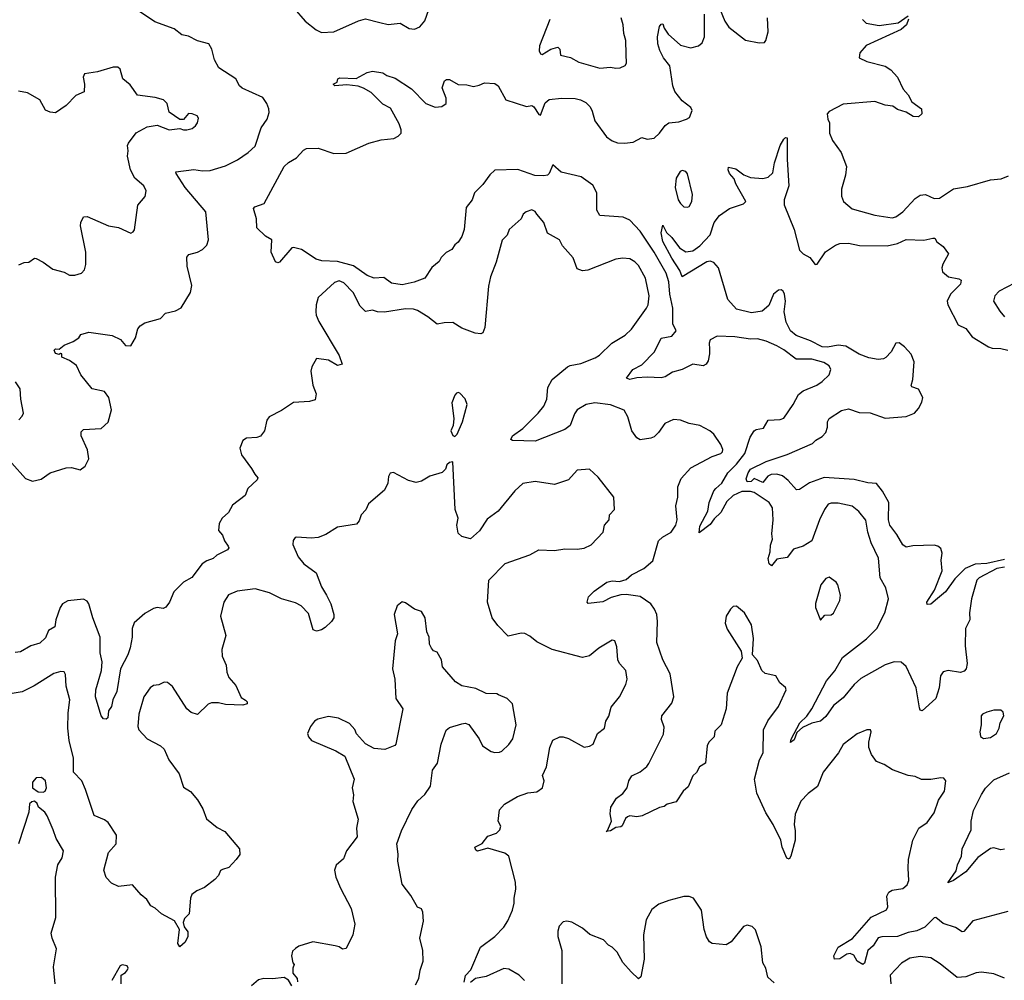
# Model space of a CAD drawing. Extents: x 2293878 to 2522763, y 823964 to 1006972.
# Tile 205 of 256: x 2328440 to 2334065, y 978785 to 984273. Entities that reach past the tile are written whole.
import ezdxf

# ---------------------------------------------------------------- set-up
doc = ezdxf.new("R2010")
doc.units = 0

msp = doc.modelspace()

# ---------------------------------------------------------------- linework, layer by layer
at = {"layer": '0CON20XD'}
for points in [[(2328395, 981739.1), (2328472.8, 981652.8), (2328512.6, 981637.4), (2328562, 981648), (2328615, 981684.5), (2328705, 981713.3), (2328735.5, 981715.5), (2328785, 981701.2), (2328815, 981723.3), (2328836, 981765), (2328828.1, 981815), (2328791.9, 981895), (2328791.2, 981918.8), (2328805, 981931.2), (2328905, 981938), (2328945, 981973.3), (2328964.3, 982045), (2328950, 982115), (2328925, 982150), (2328853.8, 982165), (2328790, 982245), (2328765, 982298), (2328725, 982326.2), (2328680, 982345), (2328680, 982365), (2328673, 982367), (2328665, 982360), (2328645, 982366.7), (2328636.7, 982385), (2328645, 982393.3), (2328665, 982390), (2328695, 982414), (2328746.1, 982433.9), (2328777.5, 982455), (2328790, 982475), (2328835, 982487.5), (2328968.9, 982468.9), (2329015.6, 982445.6), (2329045, 982411.4), (2329075, 982410), (2329100.8, 982455), (2329115, 982506.7), (2329128.8, 982525), (2329155, 982542), (2329244.2, 982565.8), (2329273, 982597), (2329330.5, 982609.5), (2329362.3, 982627.7), (2329415.7, 982714.3), (2329423.3, 982755), (2329396.7, 982865), (2329395, 982917.5), (2329407.3, 982932.7), (2329455, 982944.3), (2329485, 982960.8), (2329508.6, 982985), (2329518.6, 983015), (2329504.2, 983175), (2329385.4, 983315), (2329333.3, 983395), (2329332.5, 983405), (2329435, 983417.5), (2329485, 983409.5), (2329527.4, 983412.6), (2329615, 983438.6), (2329685, 983472), (2329745, 983514.2), (2329785, 983551.2), (2329819.4, 983655), (2329853.8, 983705), (2329865.9, 983744.1), (2329862.9, 983765), (2329852.9, 983795), (2329828.6, 983828.6), (2329711.6, 983881.6), (2329696.3, 983896.3), (2329674.4, 983935), (2329577.9, 983997.9), (2329553.1, 984045), (2329538.6, 984105), (2329520, 984135), (2329455, 984152.9), (2329405, 984179.2), (2329367, 984187), (2329321.7, 984221.7), (2329211.7, 984261.7), (2329045, 984374)], [(2330496.7, 984256.7), (2330545, 984245.8), (2330613, 984253), (2330665, 984224), (2330695, 984220), (2330726.8, 984233.2), (2330755, 984266.2), (2330802.5, 984405)], [(2330007.3, 984337.3), (2330071.2, 984265), (2330133.3, 984215), (2330165, 984200.8), (2330235, 984203.8), (2330375, 984266), (2330415, 984278), (2330496.7, 984256.7)], [(2332438.6, 984338.6), (2332468.2, 984265), (2332491.4, 984231.4), (2332587.3, 984157.3), (2332665, 984141.2), (2332695, 984143.3), (2332703.3, 984155), (2332715.6, 984204.4), (2332712, 984285)], [(2332380.5, 982390.5), (2332381.4, 982365), (2332372.5, 982325), (2332361.2, 982305), (2332345, 982296), (2332285, 982305.7), (2332224.4, 982275.6), (2332169.7, 982260.3), (2332127.9, 982232.1), (2332105, 982227.5), (2332025, 982230.8), (2331965, 982227.3), (2331925, 982218.1), (2331906.7, 982225), (2331943.6, 982275), (2331995, 982301.5), (2332065.6, 982375), (2332105, 982454), (2332165, 982465.5), (2332190.9, 982495), (2332170.3, 982535), (2332171.1, 982625), (2332154.8, 982705), (2332148.1, 982775), (2332132.6, 982825), (2332065.2, 982945), (2331984.7, 983064.7), (2331925, 983128.6), (2331887.5, 983145), (2331753.3, 983155), (2331737.5, 983185), (2331737.5, 983285), (2331715, 983328), (2331646.7, 983375), (2331533.1, 983403.1), (2331485, 983443.8), (2331464.5, 983395), (2331454.7, 983385.3), (2331435, 983380.9), (2331383.5, 983383.5), (2331285, 983416.7), (2331155, 983414.3), (2331125, 983387.8), (2331085, 983331.5), (2331038.6, 983285), (2331025.8, 983245), (2330990.5, 983199.5), (2330979.4, 983075), (2330965.8, 983035), (2330945, 983002.5), (2330925, 982987.5), (2330909.5, 982960.5), (2330876.4, 982943.6), (2330847.5, 982915), (2330837.3, 982892.7), (2330795, 982856.7), (2330755, 982797.5), (2330692.9, 982772.9), (2330625, 982758.9), (2330565, 982767.1), (2330520.3, 982800.3), (2330465, 982797.5), (2330425, 982812.3), (2330347.6, 982867.6), (2330255, 982892.6), (2330166.2, 982895), (2330134.3, 982905), (2330049.8, 982959.8), (2330005, 982972.5), (2329995, 982970), (2329925, 982887.5), (2329915, 982883.3), (2329900.7, 982890.7), (2329876, 982945), (2329880, 983015), (2329845, 983036.2), (2329794, 983085), (2329793.8, 983135), (2329776.7, 983195), (2329782.5, 983205), (2329837, 983223), (2329950.8, 983435), (2329975, 983458), (2330021.2, 983485), (2330061.3, 983528.7), (2330077.7, 983537.7), (2330145, 983539.5), (2330235, 983509.4), (2330305, 983511.1), (2330435, 983567.1), (2330505, 983586.9), (2330576.7, 983595), (2330602.9, 983607.1), (2330619.4, 983625), (2330619.6, 983645), (2330608.4, 983678.4), (2330557.6, 983767.6), (2330515, 983791.2), (2330447.9, 983857.9), (2330405, 983882.3), (2330372.8, 983892.8), (2330308.8, 983901.2), (2330240, 983895), (2330230, 983905), (2330253, 983917), (2330256.7, 983935), (2330269.4, 983940.6), (2330361.7, 983938.3), (2330425, 983972), (2330455, 983980), (2330515, 983970), (2330536.7, 983955), (2330585, 983939.2), (2330677.9, 983877.9), (2330761.2, 983795), (2330814.2, 983774.2), (2330852.3, 983777.7), (2330876.2, 983795), (2330875.7, 983825), (2330854.3, 983885), (2330866.7, 983923.3), (2330878.3, 983931.7), (2330895, 983932.5), (2330945, 983903.3), (2330995, 983901.2), (2331032.1, 983892.1), (2331065, 983898.6), (2331095, 983912.9), (2331155, 983909.2), (2331174, 983895), (2331217.5, 983815), (2331335, 983777.5), (2331365, 983783.1), (2331376.4, 983776.4), (2331405, 983730.8), (2331415, 983728.8), (2331441.1, 983798.9), (2331465, 983818.4), (2331535, 983825.3), (2331613.1, 983823.1), (2331643.8, 983815), (2331675, 983799.4), (2331698.1, 983775), (2331710.9, 983750.9), (2331725.5, 983695), (2331792.9, 983605), (2331825, 983582.2), (2331855, 983570.6), (2331895, 983567.1), (2331945, 983574.2), (2331995, 983600), (2332025, 983590), (2332065, 983596.2), (2332095.7, 983624.3), (2332128.3, 983668.3), (2332147.5, 983685), (2332205, 983690), (2332250, 983705), (2332266, 983715), (2332281.4, 983755), (2332275, 983771.2), (2332225, 983810), (2332183.5, 983863.5), (2332171.8, 983895), (2332155, 984010), (2332117.1, 984055), (2332096.8, 984096.8), (2332085.7, 984135), (2332084.3, 984175), (2332094.4, 984235), (2332105, 984248.8), (2332115, 984250), (2332122, 984225), (2332145, 984191.2), (2332215, 984128.6), (2332275, 984112.9), (2332317.5, 984125), (2332337.9, 984142.1), (2332352.5, 984175), (2332352.9, 984305)], [(2331468.6, 984275), (2331409.2, 984125), (2331408, 984095), (2331415, 984077.5), (2331425, 984073.8), (2331475, 984104.2), (2331515, 984116.7), (2331525.7, 984105), (2331530, 984070), (2331586.6, 984056.6), (2331635, 984030), (2331755, 983997.1), (2331815, 984002.5), (2331845, 983995.8), (2331871.2, 983998.8), (2331898.8, 984011.2), (2331905.8, 984025), (2331904.4, 984075.6), (2331903.1, 984155), (2331890.6, 984195), (2331888.1, 984245), (2331876.7, 984285)], [(2333517.3, 984277.3), (2333505.5, 984245), (2333475, 984217.8), (2333275, 984125.5), (2333238.6, 984085), (2333235.8, 984055.8), (2333280, 984035), (2333385, 984008.5), (2333416.5, 983986.5), (2333454.3, 983945), (2333487.3, 983877.3), (2333516.2, 983845), (2333536.2, 983805), (2333592.5, 983765), (2333593.3, 983735), (2333575, 983718.8), (2333545, 983720.8), (2333505, 983744.2), (2333455, 983761.2), (2333428.8, 983778.8), (2333385, 983786), (2333325, 983805.8), (2333145, 983790), (2333065, 983748.8), (2333053.3, 983735), (2333056.2, 983705), (2333066.2, 983685), (2333066.2, 983625), (2333082.9, 983582.9), (2333133.7, 983513.7), (2333162.7, 983435), (2333157.5, 983385), (2333134.2, 983305), (2333135.7, 983265.7), (2333146, 983235), (2333195, 983193.5), (2333325, 983155.9), (2333425, 983141.1), (2333445, 983147.3), (2333484.2, 983175.8), (2333555, 983252.5), (2333585, 983270), (2333615, 983275.6), (2333665, 983252.5), (2333695, 983254.2), (2333775, 983307.8), (2333855, 983320.4), (2333985, 983358.8), (2334046, 983364), (2334089.5, 983380.5)], [(2333254.2, 984275), (2333275, 984253.1), (2333349.1, 984240.9), (2333458.8, 984255), (2333515, 984296)], [(2328435, 982872), (2328465, 982886), (2328491.7, 982888.3), (2328525, 982910), (2328535, 982908.8), (2328575, 982888.6), (2328628.7, 982848.7), (2328695, 982830.8), (2328725, 982814), (2328755, 982814), (2328793.3, 982825), (2328810, 982845), (2328818, 982875), (2328818.5, 982945), (2328788.1, 983095), (2328790, 983115), (2328805, 983147.5), (2328825, 983148.8), (2328947.5, 983095), (2329005, 983086.2), (2329075, 983053.3), (2329089.3, 983060.7), (2329096.4, 983073.6), (2329115.9, 983214.1), (2329156.1, 983263.9), (2329162.5, 983295), (2329150, 983325), (2329097.4, 983367.4), (2329073.3, 983415), (2329055.6, 983494.4), (2329060.6, 983525), (2329055.5, 983555), (2329062.6, 983567.4), (2329105, 983627.5), (2329167.9, 983662.1), (2329225, 983670), (2329295, 983644), (2329355, 983652.5), (2329375, 983643.3), (2329395, 983643.8), (2329425, 983651.2), (2329445, 983666.7), (2329456.2, 983685), (2329460.7, 983710.7), (2329453.6, 983723.6), (2329425, 983736.2), (2329405, 983736.7), (2329375, 983702.5), (2329355, 983702.5), (2329293.3, 983745), (2329283.3, 983795), (2329262.5, 983815), (2329215, 983829.2), (2329112.7, 983842.7), (2329071.4, 983901.4), (2329030, 983935), (2329015, 983990), (2329001.7, 984001.7), (2328975, 984002.5), (2328884.1, 983975.9), (2328811.2, 983965), (2328803.3, 983945), (2328810.6, 983905), (2328809.1, 983860.9), (2328760.2, 983839.8), (2328705, 983784), (2328645, 983742), (2328615, 983744.2), (2328587, 983757), (2328555, 983816.2), (2328485.7, 983855.7), (2328432.5, 983865)], [(2333549.4, 982319.4), (2333531.9, 982361.9), (2333495, 982403.8), (2333465, 982427.1), (2333445, 982424.4), (2333417.8, 982375), (2333387.4, 982342.6), (2333374.7, 982335.3), (2333345, 982332.1), (2333291.7, 982341.7), (2333235, 982361.8), (2333159, 982409), (2333115, 982412.9), (2333055, 982401.9), (2333025, 982404.1), (2332958.3, 982438.3), (2332875, 982469.8), (2332843.3, 982495), (2332819.4, 982545), (2332807.5, 982605), (2332814.3, 982664.3), (2332810, 982705), (2332801.7, 982721.7), (2332789.3, 982729.3), (2332775, 982728.8), (2332745.6, 982704.4), (2332719.5, 982640.5), (2332682.4, 982607.6), (2332621.2, 982598.8), (2332535, 982620.4), (2332484.6, 982675), (2332431.2, 982855), (2332406.2, 982886.2), (2332385, 982893.6), (2332365, 982890.7), (2332225, 982804.2), (2332211.2, 982841.2), (2332165, 982910), (2332115, 983006), (2332104.7, 983055), (2332115, 983100), (2332135, 983056.7), (2332165, 983028.8), (2332209.1, 982969.1), (2332245, 982947.8), (2332285, 982951.9), (2332325, 982980.6), (2332385, 983044.2), (2332407.8, 983115), (2332437.5, 983155), (2332495, 983194.4), (2332575, 983221.9), (2332587.5, 983235), (2332531.4, 983335), (2332522, 983365), (2332495.6, 983395), (2332487.5, 983415), (2332490, 983430), (2332531.2, 983421.2), (2332576.8, 983386.8), (2332615, 983371.9), (2332685.6, 983365.6), (2332715.4, 983374.6), (2332741.9, 983398.1), (2332752.7, 983455), (2332784.5, 983555), (2332805, 983590), (2332815, 983600), (2332825, 983597.5), (2332824.3, 983475), (2332834.2, 983325), (2332807.8, 983245), (2332807.3, 983215), (2332864.5, 983075), (2332895, 982956), (2332915, 982935.8), (2332954.3, 982914.3), (2332985, 982873.8), (2332995, 982877.5), (2333043.6, 982946.4), (2333100, 982985), (2333125, 982994.5), (2333175, 982996.9), (2333237.3, 982982.7), (2333395, 982981.9), (2333455, 982993.8), (2333505, 983018.2), (2333605, 983013.3), (2333655.9, 983025.9), (2333667.5, 983025), (2333680, 983005), (2333715, 982976.7), (2333746.2, 982935), (2333712.8, 982877.2), (2333708.1, 982855), (2333712.1, 982832.1), (2333746.2, 982805), (2333805, 982793.1), (2333817.5, 982785), (2333815, 982762.5), (2333757.8, 982705), (2333737.8, 982665), (2333741.9, 982645), (2333800.4, 982530.4), (2333845, 982508.1), (2333881.1, 982461.1), (2333974.1, 982404.1), (2333995, 982396.2), (2334045, 982394.5), (2334085, 982384.5)], [(2332255, 983202), (2332265, 983206.7), (2332280, 983235), (2332282.9, 983275), (2332255, 983392.5), (2332245, 983406.7), (2332225, 983412.5), (2332213.6, 983406.4), (2332191.1, 983368.9), (2332184.6, 983315), (2332202.5, 983245), (2332215, 983222.9), (2332235, 983204.2), (2332255, 983202)], [(2331875, 980986.9), (2331818.8, 980971.2), (2331772, 980948), (2331687.5, 980937.5), (2331681.2, 980945), (2331690, 980975), (2331721.4, 981008.6), (2331795, 981060), (2331825, 981068.1), (2331866.1, 981063.9), (2331905, 981075.8), (2331935, 981102.2), (2332005, 981136.9), (2332057.7, 981182.3), (2332090, 981295), (2332112.9, 981317.1), (2332160.8, 981345), (2332187.5, 981385), (2332195.9, 981415.9), (2332187.5, 981495), (2332200, 981545), (2332199.5, 981605), (2332218.4, 981651.6), (2332275, 981712.1), (2332395, 981777.3), (2332445, 981794.5), (2332455.5, 981805), (2332456.9, 981816.9), (2332445, 981846), (2332405, 981904.4), (2332382, 981925), (2332326, 981954), (2332265, 981967.1), (2332215.5, 981985.5), (2332175, 981988.9), (2332125, 981967.1), (2332090, 981915), (2332065, 981890.8), (2332045, 981882), (2331985, 981873.8), (2331965, 981883.8), (2331937.1, 981925), (2331914.4, 982005), (2331892.3, 982042.3), (2331815, 982073.6), (2331725, 982084.6), (2331675.3, 982074.7), (2331625.5, 982044.5), (2331609.3, 982020.7), (2331584.4, 981955.6), (2331555, 981932.5), (2331385, 981864.6), (2331255, 981868.6), (2331246, 981875), (2331255, 981896.7), (2331315, 981937.8), (2331402.9, 982025), (2331434.8, 982065.2), (2331451.6, 982105), (2331457.6, 982172.4), (2331481.5, 982218.5), (2331569.8, 982290.2), (2331585, 982298.5), (2331645, 982308.5), (2331728.2, 982341.8), (2331752.4, 982357.6), (2331822, 982425), (2331898.6, 982471.4), (2331935.5, 982505), (2332020.9, 982625), (2332030, 982645), (2332036.2, 982695), (2332015, 982795.7), (2331975, 982868.1), (2331955, 982889.4), (2331925, 982907.8), (2331885, 982911.1), (2331845, 982905.6), (2331685, 982842), (2331655, 982838.8), (2331625, 982850), (2331602.3, 982912.3), (2331541.2, 982981.2), (2331524.2, 983015), (2331455, 983054), (2331434.2, 983115), (2331395, 983162.5), (2331385, 983177.5), (2331365, 983186.7), (2331332.5, 983175), (2331317, 983163), (2331303.9, 983136.1), (2331236.7, 983075), (2331225, 983042.5), (2331196.1, 983013.9), (2331162.1, 982887.9), (2331129.1, 982805), (2331118.3, 982751.7), (2331096.9, 982515), (2331085.7, 982484.3), (2331075, 982478.8), (2331041.7, 982481.7), (2330965, 982510), (2330915, 982542.5), (2330865, 982541.4), (2330825, 982532.9), (2330771.5, 982575), (2330712.7, 982612.7), (2330690.4, 982620.4), (2330645, 982621.7), (2330525, 982601.7), (2330483.5, 982603.5), (2330455, 982613.6), (2330415, 982607.1), (2330385, 982636.7), (2330344.7, 982714.7), (2330290.9, 982770.9), (2330265, 982781.1), (2330237.9, 982772.1), (2330145, 982686.7), (2330134.2, 982645), (2330132.5, 982605), (2330134.4, 982585), (2330149.6, 982549.6), (2330265.7, 982355), (2330282.5, 982305), (2330255, 982296.7), (2330205, 982328), (2330135, 982337.5), (2330109.7, 982290.3), (2330102.9, 982265), (2330114, 982185), (2330134, 982135), (2330127.7, 982102.3), (2330095, 982092.5), (2330003.6, 982086.4), (2329935, 982040), (2329865, 982003.8), (2329852.9, 981985), (2329838.9, 981925), (2329815, 981894.3), (2329795, 981886.7), (2329735, 981882.9), (2329715, 981868.8), (2329698.6, 981825), (2329706.7, 981786.7), (2329765, 981710), (2329782.5, 981677.5), (2329800, 981655), (2329796.7, 981645), (2329743.8, 981595), (2329728.8, 981555), (2329655, 981498.8), (2329633, 981457), (2329596.2, 981425), (2329580, 981395), (2329576, 981355), (2329597.8, 981327.8), (2329610, 981295), (2329630.8, 981265), (2329634, 981255), (2329628, 981245), (2329566.8, 981213.2), (2329545, 981194.3), (2329508.3, 981181.7), (2329482, 981165), (2329424.1, 981085.9), (2329375, 981060.5), (2329321.1, 981005), (2329295.4, 980944.6), (2329275, 980916), (2329260.5, 980909.5), (2329225, 980914), (2329205, 980910), (2329155, 980880), (2329095, 980828), (2329082.5, 980795), (2329082.5, 980745), (2329071.1, 980685), (2329057.3, 980645), (2329016.4, 980565), (2328995.5, 980435), (2328972.6, 980387.4), (2328965, 980350), (2328947.5, 980325), (2328943.3, 980285), (2328935, 980276.7), (2328919.3, 980279.3), (2328906.1, 980296.1), (2328873.6, 980405), (2328875.5, 980445), (2328907.7, 980555), (2328910.4, 980605), (2328899.2, 980655), (2328899.4, 980745), (2328857.3, 980855), (2328834.7, 980935), (2328825, 980951.8), (2328805, 980962), (2328715, 980952.4), (2328685.4, 980935), (2328671.8, 980915), (2328646.9, 980845), (2328640, 980805), (2328605, 980783.3), (2328588.3, 980741.7), (2328555, 980710.8), (2328504.4, 980695.6), (2328445, 980661.9), (2328415, 980657.1)], [(2334122.1, 982767.9), (2334035, 982722.5), (2334010.8, 982695), (2334002.5, 982665), (2334038.3, 982608.3), (2334066.4, 982576.4)], [(2334065, 981146.1), (2334022.7, 981137.3), (2333920.6, 981085), (2333908.7, 981071.3), (2333877.7, 980965), (2333866.9, 980885), (2333868.1, 980845), (2333844, 980795), (2333841.4, 980695), (2333852.9, 980595), (2333847.5, 980565), (2333835, 980552), (2333815, 980544.3), (2333745, 980555.7), (2333715, 980548), (2333701.1, 980525), (2333693.6, 980455), (2333673.3, 980395), (2333595.9, 980324.1), (2333585, 980327.5), (2333580.9, 980340.9), (2333561.2, 980455), (2333505, 980577.5), (2333475, 980602.2), (2333435, 980604.5), (2333385, 980586.9), (2333245, 980508.5), (2333206.9, 980475), (2333145, 980399.2), (2333090, 980355), (2333045, 980292), (2333014.2, 980265.8), (2332965, 980254.6), (2332911.2, 980228.8), (2332879.5, 980200.5), (2332865, 980158), (2332843.9, 980143.9), (2332847.3, 980162.7), (2332897.5, 980255), (2332936.2, 980293.8), (2332964.6, 980335), (2333050, 980495), (2333096.2, 980553.8), (2333141.2, 980628.8), (2333276.7, 980735), (2333336.1, 980795), (2333382.1, 980885), (2333402.5, 980965), (2333387.6, 981027.6), (2333356.4, 981085), (2333346, 981196), (2333303.3, 981285), (2333285.3, 981345.3), (2333274.2, 981414.2), (2333233.6, 981463.6), (2333195, 981493.5), (2333115, 981511.1), (2333075, 981511.1), (2333058.8, 981505), (2333036.7, 981475), (2333009.4, 981415), (2332964.4, 981295), (2332915, 981264.5), (2332861.1, 981248.9), (2332825, 981201.1), (2332765, 981190.6), (2332735, 981152.5), (2332720.9, 981165), (2332715.8, 981195), (2332727, 981233), (2332728.3, 981271.7), (2332740.3, 981305), (2332736.1, 981335), (2332745.2, 981415), (2332740.7, 981485), (2332721.6, 981515), (2332635, 981571.4), (2332615, 981577.2), (2332565, 981577), (2332516.4, 981555), (2332480.2, 981519.8), (2332445, 981458.6), (2332407.6, 981422.4), (2332385, 981388.8), (2332321.7, 981341.7), (2332325, 981380), (2332371.9, 981465), (2332378.9, 981515), (2332405, 981581.2), (2332416.1, 981593.9), (2332452.1, 981625), (2332485.2, 981684.8), (2332535, 981734.2), (2332582.4, 981795), (2332612.2, 981887.8), (2332635.6, 981924.4), (2332647.1, 981932.9), (2332689.8, 981940.2), (2332715.6, 981984.4), (2332785, 981989.2), (2332805, 981997.5), (2332858.6, 982075), (2332888.2, 982131.8), (2332915, 982152.5), (2332993.9, 982186.1), (2333025, 982205.6), (2333064.3, 982245), (2333072.9, 982275), (2333064, 982295), (2333034, 982315), (2332965, 982334.5), (2332875, 982334.3), (2332805, 982387.1), (2332765, 982409.2), (2332705, 982436.2), (2332655, 982449.2), (2332615, 982447.8), (2332525, 982461.1), (2332425, 982465.6), (2332384, 982445), (2332378, 982425), (2332380.5, 982390.5)], [(2334065, 981188.6), (2333965, 981166.8), (2333897.8, 981162.2), (2333842.1, 981137.9), (2333781.9, 981078.1), (2333728.6, 981005), (2333684, 980966), (2333645, 980933.8), (2333625, 980931.4), (2333621.5, 980945), (2333666, 981014), (2333709.6, 981125), (2333703.3, 981185), (2333710, 981225), (2333701.5, 981251.5), (2333685.8, 981265.8), (2333665, 981270.7), (2333542.6, 981267.4), (2333505, 981259.2), (2333485, 981272.9), (2333451.3, 981331.3), (2333410, 981385), (2333403.8, 981415), (2333404.5, 981515), (2333369.5, 981579.5), (2333335, 981624.3), (2333285, 981627.8), (2333206.5, 981646.5), (2333035, 981658.5), (2332952.8, 981627.2), (2332895, 981588.9), (2332877.3, 981587.3), (2332830.6, 981640.6), (2332797.8, 981667.8), (2332765, 981676.7), (2332732.5, 981675), (2332714.4, 981665.6), (2332685, 981628.8), (2332635, 981652.5), (2332618.6, 981635), (2332595, 981632.5), (2332590.2, 981649.8), (2332601.5, 981685), (2332615, 981704.5), (2332705, 981750), (2332825, 981790), (2332968.9, 981851.1), (2332988.3, 981871.7), (2333025, 981892.5), (2333045.7, 981915), (2333055.7, 981945), (2333054.2, 981975), (2333064.2, 981995), (2333135, 982040), (2333175, 982050), (2333235, 982030), (2333297.6, 982027.6), (2333385, 981996.7), (2333505, 982005.5), (2333552.5, 982025), (2333575, 982051.2), (2333592.8, 982087.2), (2333598.9, 982115), (2333575, 982162.9), (2333536.7, 982175), (2333533, 982183), (2333542.6, 982217.4), (2333549.4, 982319.4)], [(2328435, 981987.5), (2328455, 982007.5), (2328461.2, 982025), (2328446.2, 982105), (2328443.3, 982165), (2328416.7, 982205)], [(2330925, 981892.5), (2330940, 981905), (2330969.1, 981975), (2330995.6, 982075), (2330985, 982107.5), (2330955, 982140), (2330945, 982142.5), (2330935, 982140), (2330925, 982127.5), (2330908, 982085), (2330920, 981995), (2330916.1, 981953.9), (2330903.8, 981925), (2330915, 981897.5), (2330925, 981892.5)], [(2330980, 978775), (2330987.3, 978812.7), (2331016.7, 978845), (2331073.3, 978975), (2331154.4, 979035.6), (2331205, 979089.2), (2331228.9, 979125), (2331254.5, 979185), (2331264.5, 979225), (2331264.6, 979254.6), (2331274.5, 979305), (2331272.5, 979345), (2331234.1, 979494.1), (2331210.8, 979510.8), (2331115, 979540), (2331055, 979522.5), (2331045, 979527.5), (2331040, 979545), (2331083, 979567), (2331115, 979608.8), (2331164.2, 979625.8), (2331183.8, 979645), (2331188.8, 979665), (2331174, 979695), (2331181.7, 979758.3), (2331208.8, 979791.2), (2331283.3, 979835), (2331343.2, 979856.8), (2331395, 979862), (2331426.2, 979885), (2331436, 979925), (2331426.2, 979955), (2331450, 980005), (2331468.6, 980115), (2331485, 980156.7), (2331525, 980176.7), (2331545, 980176.2), (2331575, 980166.2), (2331665, 980117.5), (2331695, 980122.5), (2331716.1, 980133.9), (2331741.2, 980195), (2331780, 980225), (2331788, 980265), (2331805.5, 980294.5), (2331818.8, 980345), (2331867.5, 980405), (2331902, 980475), (2331910, 980505), (2331903.3, 980555), (2331866, 980595), (2331856.2, 980615), (2331850.7, 980690.7), (2331840, 980725), (2331825, 980727.5), (2331747.7, 980682.3), (2331695, 980639.2), (2331655, 980628.6), (2331482, 980675), (2331395, 980719.6), (2331355, 980751.1), (2331325, 980765.6), (2331305, 980768.1), (2331230.5, 980750.5), (2331171.4, 980811.4), (2331140, 980855), (2331112.9, 980945), (2331119.3, 981070.7), (2331213.5, 981166.5), (2331353.5, 981216.5), (2331405, 981244.2), (2331495, 981241.4), (2331555, 981250.8), (2331625, 981247.5), (2331665, 981254.2), (2331705, 981273.8), (2331773.8, 981345), (2331781.2, 981385), (2331806.7, 981415), (2331810, 981445), (2331838.8, 981475), (2331833.3, 981545), (2331745, 981658.8), (2331695.7, 981705.7), (2331625, 981700), (2331575, 981644), (2331495, 981616.9), (2331384.3, 981635.7), (2331315, 981623.8), (2331268.8, 981581.2), (2331173.9, 981466.1), (2331110.3, 981419.7), (2331067.3, 981352.7), (2331015, 981307.5), (2330965, 981320), (2330945, 981340), (2330938.1, 981385), (2330944.3, 981425), (2330927.5, 981475), (2330915, 981747.5), (2330895, 981742.5), (2330880.7, 981729.3), (2330872.5, 981705), (2330853.6, 981686.4), (2330782.5, 981665), (2330735, 981636.7), (2330705, 981630), (2330660.5, 981640.5), (2330575, 981686.7), (2330557, 981683), (2330547, 981663), (2330543.3, 981625), (2330523.3, 981585), (2330432.7, 981507.3), (2330417.3, 981472.7), (2330390.8, 981445), (2330380.3, 981409.7), (2330365, 981391.2), (2330255, 981373.1), (2330188.3, 981331.7), (2330145, 981314.5), (2330105, 981310.5), (2330022.7, 981317.3), (2330013.3, 981315), (2330002.3, 981297.7), (2330000, 981275), (2330031.2, 981205), (2330063.3, 981165), (2330133, 981113), (2330165, 981033.3), (2330193.1, 980985), (2330217.1, 980935), (2330234.2, 980875), (2330234.1, 980855.9), (2330221.2, 980835), (2330185, 980800), (2330165, 980786.7), (2330135, 980778.8), (2330116.4, 980786.4), (2330089.8, 980879.8), (2330047.8, 980925), (2330015, 980941.2), (2329935, 980964.7), (2329868, 980998), (2329785, 981021.5), (2329681.8, 981008.2), (2329632.1, 980987.9), (2329605.7, 980945), (2329587.5, 980865), (2329617.5, 980755), (2329595.7, 980675.7), (2329596.8, 980636.8), (2329619.2, 980585), (2329624.3, 980545), (2329635.5, 980515.5), (2329675, 980470), (2329705, 980400), (2329730, 980385), (2329740, 980375), (2329740, 980365), (2329715, 980357.5), (2329615, 980360.6), (2329575, 980369.4), (2329535, 980369.4), (2329517.5, 980362.5), (2329455, 980303.8), (2329420, 980315), (2329395, 980335.8), (2329313.7, 980463.7), (2329285, 980486), (2329265, 980489.2), (2329235, 980472.5), (2329205, 980468.6), (2329186, 980455), (2329148.6, 980405), (2329120, 980305), (2329114.4, 980235), (2329120, 980215), (2329169.2, 980165), (2329243.7, 980123.7), (2329265.7, 980105), (2329292.9, 980045), (2329352, 979965), (2329375, 979887.5), (2329415, 979863.8), (2329455, 979816), (2329485.8, 979765), (2329507.7, 979707.7), (2329567.7, 979657.7), (2329611.2, 979635), (2329696.1, 979536.1), (2329697, 979503), (2329677.5, 979475), (2329635, 979430), (2329598.3, 979418.3)], [(2333015, 980842.5), (2333039.3, 980870.7), (2333075, 980873.8), (2333088.3, 980881.7), (2333126, 980955), (2333128.8, 980985), (2333114, 981045), (2333105, 981058.8), (2333065, 981087.5), (2333045, 981080), (2333016, 981045), (2332987, 980937), (2332986.7, 980915), (2333015, 980842.5)], [(2334085, 979178), (2333885.7, 979124.3), (2333834, 979064), (2333825, 979062.5), (2333786, 979086), (2333715, 979108.9), (2333674.1, 979144.1), (2333665, 979141.9), (2333611, 979089), (2333565, 979067.1), (2333515, 979057.3), (2333455, 979034.2), (2333365, 979033.8), (2333345, 979026.9), (2333315, 978982.5), (2333284.7, 978955.3), (2333266.5, 978883.5), (2333255.8, 978874.2), (2333225, 978894.3), (2333205, 978928.5), (2333185, 978937.3), (2333165, 978934.6), (2333125, 978906.9), (2333095, 978906.2), (2333091.5, 978925), (2333115.4, 978975), (2333196.8, 979023.2), (2333304.3, 979145.7), (2333392, 979188), (2333400, 979205), (2333394.4, 979265), (2333405, 979288), (2333425, 979300.6), (2333485, 979310), (2333509.4, 979330.6), (2333519.5, 979355), (2333516.3, 979426.3), (2333518.2, 979475), (2333541.9, 979585), (2333576.6, 979653.4), (2333625, 979686), (2333665, 979741.2), (2333688.6, 979815), (2333722.9, 979865), (2333730, 979925), (2333719.2, 979939.2), (2333702.3, 979942.3), (2333645, 979931.4), (2333592.1, 979932.1), (2333555, 979948.8), (2333515, 979955.8), (2333426.7, 979986.7), (2333378.3, 980018.3), (2333335, 980034.3), (2333305.7, 980075), (2333290.8, 980115), (2333290, 980145), (2333303.3, 980205), (2333300, 980215), (2333280, 980215), (2333225, 980194), (2333145, 980132.5), (2333116.7, 980085), (2333030.8, 979975), (2332998.2, 979891.8), (2332945, 979852.9), (2332902.4, 979807.6), (2332869.4, 979735), (2332864.5, 979675), (2332870.9, 979639.1), (2332870, 979585), (2332845.6, 979495), (2332835, 979477.5), (2332823.2, 979483.2), (2332795.4, 979545), (2332788.2, 979585), (2332744.2, 979675), (2332701.7, 979741.7), (2332651.8, 979855), (2332638.5, 979935), (2332665.5, 980044.5), (2332686.8, 980085), (2332689.5, 980215), (2332713.3, 980266.7), (2332775, 980348.8), (2332818.8, 980445), (2332815, 980457.5), (2332783.3, 980485), (2332760, 980525), (2332697.9, 980537.9), (2332679.2, 980555), (2332655, 980611.2), (2332626.2, 980645), (2332632.5, 980737.5), (2332620.8, 980815), (2332581.2, 980885), (2332535, 980923.3), (2332515, 980920), (2332500, 980905), (2332476, 980865), (2332470.8, 980825), (2332481.7, 980791.7), (2332562.5, 980665), (2332566.7, 980625), (2332538.8, 980575), (2332482, 980425), (2332476.7, 980335), (2332446.7, 980245), (2332412, 980208), (2332406.7, 980175), (2332376.7, 980145), (2332366.7, 980125), (2332358, 980025), (2332323.8, 980005), (2332307.3, 979972.7), (2332286.4, 979953.6), (2332258.8, 979891.2), (2332231.2, 979865), (2332190, 979805), (2332138.3, 979791.7), (2332121.7, 979778.3), (2332095, 979772.5), (2331995.7, 979724.3), (2331965, 979718), (2331925, 979723.8), (2331911.4, 979718.6), (2331900.8, 979709.2), (2331882.7, 979667.3), (2331875, 979661.2), (2331845, 979658.8), (2331831.2, 979648.8), (2331815, 979638.8), (2331790, 979635), (2331798.3, 979641.7), (2331821.2, 979695), (2331814.1, 979735.9), (2331816.7, 979775), (2331850, 979825), (2331885, 979852.5), (2331911.2, 979885), (2331920, 979925), (2331936.6, 979953.4), (2331985, 979976.9), (2332023.1, 980006.9), (2332035, 980024.2), (2332118.1, 980191.9), (2332120.9, 980230.9), (2332106.9, 980275), (2332108.6, 980295), (2332165, 980369.2), (2332176.9, 980405), (2332155.5, 980535), (2332115, 980616.2), (2332079.1, 980715), (2332084.6, 980835), (2332079.2, 980875), (2332067.3, 980905), (2332045.8, 980935.8), (2331985, 980977.5), (2331905, 980989.8), (2331875, 980986.9)], [(2330701.7, 978758.3), (2330721.1, 978795), (2330727, 978843), (2330745.6, 978895), (2330743.1, 978955), (2330725.5, 979025.5), (2330747, 979123), (2330743.3, 979175), (2330735, 979192.5), (2330712.7, 979202.7), (2330675, 979268.8), (2330624.5, 979334.5), (2330599.4, 979465), (2330603.1, 979505), (2330595.5, 979565), (2330620.6, 979639.4), (2330679.7, 979760.3), (2330715, 979810), (2330754.1, 979845.9), (2330786.7, 979895), (2330797.5, 979985), (2330826.7, 980025), (2330848.6, 980135), (2330875.7, 980214.3), (2330895, 980230), (2330965, 980250), (2330985, 980253.3), (2331005, 980246.7), (2331065.8, 980165), (2331084.3, 980124.3), (2331132.7, 980092.7), (2331155, 980086.9), (2331181.7, 980088.3), (2331193.8, 980095), (2331235, 980131.2), (2331258.1, 980165), (2331277.1, 980245), (2331255.8, 980365), (2331225.8, 980395.8), (2331175, 980416.2), (2331165, 980422), (2331105, 980424), (2331045, 980451.2), (2330965, 980468), (2330930.5, 980490.5), (2330855, 980576.7), (2330850.6, 980615), (2330825, 980660), (2330805, 980666.7), (2330792.1, 980682.1), (2330782, 980705), (2330778.8, 980745), (2330766.2, 980775), (2330756.7, 980855), (2330735, 980892.5), (2330695, 980906.2), (2330645, 980942.5), (2330625, 980947.5), (2330596.4, 980923.6), (2330578.8, 980875), (2330598.8, 980765), (2330584.3, 980725), (2330570, 980565), (2330584, 980505), (2330588, 980395), (2330628, 980335), (2330588.8, 980135), (2330583.6, 980126.4), (2330526.4, 980103.6), (2330465, 980108.8), (2330415, 980136.2), (2330363.9, 980193.9), (2330355, 980217.5), (2330325, 980252.5), (2330262.3, 980282.3), (2330205, 980292.9), (2330143, 980277), (2330125, 980266.2), (2330101.2, 980235), (2330084.3, 980195.7), (2330090, 980175), (2330106.7, 980155), (2330245.6, 980095.6), (2330296.7, 980065), (2330350, 979935), (2330340, 979885), (2330346.2, 979845), (2330343.6, 979806.4), (2330373.3, 979705), (2330363.3, 979655), (2330367.5, 979605), (2330306.7, 979525), (2330290.7, 979479.3), (2330247.9, 979442.1), (2330238.8, 979415), (2330245.8, 979375), (2330272.1, 979312.1), (2330334.4, 979195), (2330355.6, 979105), (2330342.5, 979045), (2330305, 978966.7), (2330285, 978962), (2330265.9, 978975.9), (2330241.7, 978981.7), (2330115, 979003.8), (2330035, 978980), (2330015, 978967.5), (2329999.3, 978950.7), (2329993.3, 978925), (2330000, 978885), (2330007.5, 978875), (2330000, 978855), (2330000, 978825), (2330026.1, 978796.1), (2330026.4, 978776.4)], [(2329598.3, 979418.3), (2329587, 979413), (2329576.1, 979383.9), (2329555, 979360), (2329495, 979316), (2329453, 979297), (2329424, 979275), (2329415.7, 979255), (2329407.8, 979165), (2329381.3, 979138.7), (2329373.6, 979115), (2329380.2, 979090.2), (2329400.9, 979060.9), (2329401.1, 979035), (2329385, 979002), (2329355, 978976.7), (2329344.3, 978995), (2329353.5, 979075), (2329325, 979124), (2329250, 979165), (2329215, 979196.2), (2329189.7, 979209.7), (2329165.6, 979245.6), (2329133.3, 979273.3), (2329085, 979330), (2329005, 979320), (2328965, 979340), (2328935, 979372.5), (2328921.2, 979415), (2328947.5, 979515), (2328990.6, 979565), (2328992.9, 979615), (2328945, 979687.1), (2328925, 979701.4), (2328865, 979726), (2328815.7, 979874.3), (2328795, 979924.2), (2328747.9, 979975), (2328747.7, 980055), (2328722.5, 980155), (2328715.6, 980225.6), (2328716.7, 980313.3), (2328726.9, 980386.9), (2328705.6, 980465), (2328702.3, 980532.3), (2328695, 980546.7), (2328675, 980548.8), (2328635, 980537.5), (2328522.8, 980467.2), (2328455, 980432.5), (2328385, 980421.2)], [(2333945, 980166.2), (2333985, 980172), (2334020, 980195), (2334036, 980225), (2334041.2, 980255), (2334061.2, 980295), (2334057.7, 980317.7), (2334045, 980327.5), (2334005, 980327.5), (2333965, 980316.7), (2333940, 980305), (2333932.5, 980295), (2333932.5, 980245), (2333924.2, 980205), (2333928.3, 980178.3), (2333945, 980166.2)], [(2328575, 979859.2), (2328585, 979866), (2328593.5, 979885), (2328586.9, 979925), (2328565, 979942.7), (2328535, 979941.2), (2328513.5, 979916.5), (2328512.9, 979885), (2328545, 979862), (2328575, 979859.2)], [(2334066.7, 979535), (2334045, 979530.8), (2334005, 979541.1), (2333985, 979537.8), (2333913.3, 979486.7), (2333845, 979404.5), (2333775, 979354.4), (2333742.5, 979342.5), (2333789.5, 979410.5), (2333797.5, 979445), (2333821.2, 979495), (2333824.6, 979535.4), (2333875.8, 979645), (2333875.8, 979695), (2333888.6, 979755), (2333935, 979846), (2333958, 979882), (2334005, 979930), (2334095, 979970)], [(2328642, 978765), (2328632.7, 978862.7), (2328650, 978965), (2328626.4, 979025), (2328620.9, 979055), (2328646.4, 979143.6), (2328644.4, 979375), (2328658, 979445), (2328682, 979485), (2328690, 979525), (2328648, 979595), (2328630.8, 979645), (2328596.7, 979725), (2328583.3, 979745), (2328547.5, 979775), (2328540, 979795), (2328525, 979807.5), (2328510, 979805), (2328496.4, 979793.6), (2328491.9, 979745), (2328433.3, 979565)], [(2332749.5, 978769.5), (2332713.6, 978803.6), (2332702.5, 978855), (2332685.6, 978885), (2332675.6, 978975.6), (2332643.6, 979073.6), (2332625, 979092.5), (2332595, 979100), (2332575, 979092.5), (2332504, 979005), (2332475, 978988), (2332395, 978994.2), (2332380, 979005), (2332363.4, 979033.4), (2332350, 979075), (2332334.4, 979185), (2332290, 979255), (2332265, 979264.3), (2332235, 979262.9), (2332148.3, 979241.7), (2332090.6, 979219.4), (2332050.6, 979189.4), (2332018.9, 979131.1), (2332004.1, 979044.1), (2332006.7, 978905), (2331988.8, 978805), (2331975, 978793.8), (2331932.3, 978832.3), (2331885, 978887.5), (2331853.3, 978945), (2331825, 978973.3), (2331803.3, 978985), (2331776.1, 979016.1), (2331697.3, 979047.3), (2331655, 979083.3), (2331595, 979116.2), (2331565, 979123.3), (2331545, 979118.8), (2331522, 979095), (2331514, 979065), (2331514.2, 979035.8), (2331536.5, 978955), (2331538.1, 978765)], [(2334065, 978798), (2334005, 978822.5), (2333935, 978830.6), (2333903.2, 978826.8), (2333845, 978805.6), (2333795, 978801.1), (2333698.5, 978878.5), (2333645, 978912.5), (2333585, 978921.8), (2333525, 978910.5), (2333476.9, 978883.1), (2333412.5, 978815), (2333417.1, 978765)], [(2329020, 978765), (2329020, 978815), (2329045, 978830), (2329056.7, 978845), (2329060, 978855), (2329055, 978867.5), (2329025, 978873.3), (2329015, 978866.7), (2328965.9, 978784.1)], [(2331323.2, 978783.2), (2331294, 978815), (2331235, 978849.2), (2331205, 978852.5), (2331105, 978805.7), (2331044.3, 978795.7), (2331015, 978772.9)], [(2329995, 978752.5), (2329976.4, 978786.4), (2329951.7, 978801.7), (2329885, 978792.5), (2329833.9, 978796.1), (2329805, 978787.5), (2329765, 978753.3)]]:
    msp.add_lwpolyline(points, dxfattribs=at)

doc.saveas('drawing.dxf')
